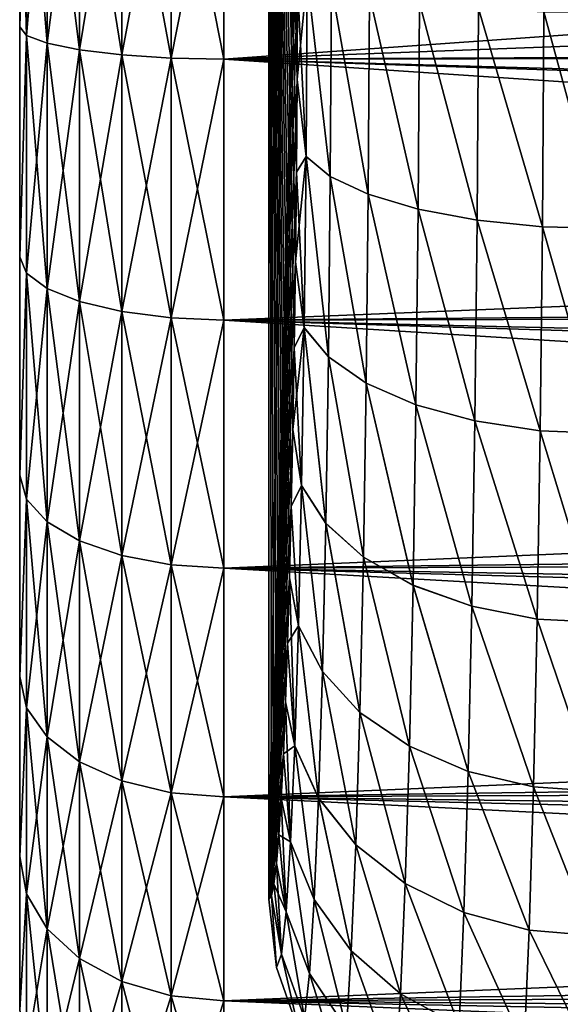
# Model space of a CAD drawing. Header units: metres. Extents: x -105 to 105, y -117 to 62.
# Tile 118 of 256: x -92 to -86.7, y -12.13 to -2.48. Entities that reach past the tile are written whole.
import ezdxf

# ---------------------------------------------------------------- set-up
doc = ezdxf.new("R2010")
doc.units = ezdxf.units.M
doc.layers.add('solid_509432_AD150_SW0001', color=7, linetype='CONTINUOUS')

msp = doc.modelspace()

# ---------------------------------------------------------------- linework, layer by layer
at = {"layer": 'solid_509432_AD150_SW0001'}
for points in [[(-89.558296, 8.760591, 0.45), (-89.558296, -11.09943, 0.45), (-89.272118, 8.474418, -10.478531)], [(-89.533516, -11.065211, 1.396347), (-89.558296, -11.09943, 0.45), (-89.558296, 8.760591, 0.45)], [(-89.508804, -10.947686, 2.340064), (-89.533516, -11.065211, 1.396347), (-89.558296, 8.760591, 0.45)], [(-89.484436, -10.747782, 3.270449), (-89.508804, -10.947686, 2.340064), (-89.558296, 8.760591, 0.45)], [(-89.46064, -10.467309, 4.179425), (-89.484436, -10.747782, 3.270449), (-89.558296, 8.760591, 0.45)], [(-89.437569, -10.108166, 5.06042), (-89.46064, -10.467309, 4.179425), (-89.558296, 8.760591, 0.45)], [(-89.415413, -9.673328, 5.906563), (-89.437569, -10.108166, 5.06042), (-89.558296, 8.760591, 0.45)], [(-89.394341, -9.166042, 6.711237), (-89.415413, -9.673328, 5.906563), (-89.558296, 8.760591, 0.45)], [(-89.374512, -8.59019, 7.468501), (-89.394341, -9.166042, 6.711237), (-89.558296, 8.760591, 0.45)], [(-89.356079, -7.950353, 8.172264), (-89.374512, -8.59019, 7.468501), (-89.558296, 8.760591, 0.45)], [(-89.339188, -7.251235, 8.817339), (-89.356079, -7.950353, 8.172264), (-89.558296, 8.760591, 0.45)], [(-89.323967, -6.498561, 9.398584), (-89.339188, -7.251235, 8.817339), (-89.558296, 8.760591, 0.45)], [(-89.310532, -5.697639, 9.911729), (-89.323967, -6.498561, 9.398584), (-89.558296, 8.760591, 0.45)], [(-89.298981, -4.854707, 10.352936), (-89.310532, -5.697639, 9.911729), (-89.558296, 8.760591, 0.45)], [(-89.289406, -3.976707, 10.718434), (-89.298981, -4.854707, 10.352936), (-89.558296, 8.760591, 0.45)], [(-89.281891, -3.070779, 11.005462), (-89.289406, -3.976707, 10.718434), (-89.558296, 8.760591, 0.45)], [(-89.276482, -2.142821, 11.21207), (-89.281891, -3.070779, 11.005462), (-89.558296, 8.760591, 0.45)], [(-89.558296, -11.09943, 0.45), (-89.272118, -0.25, -10.478531), (-89.272118, 8.474418, -10.478531)], [(-92, -2.554524, -14.118858), (-92, -2.554523, 15.018859), (-92, -0.25, 15.2)], [(-91.931854, -0.25, 15.717638), (-92, -0.25, 15.2), (-92, -2.554523, 15.018859)], [(-92, -0.25, -14.3), (-92, -2.554524, -14.118858), (-92, -0.25, 15.2)], [(-91.931854, -2.638385, 15.529668), (-91.931854, -0.25, 15.717638), (-92, -2.554523, 15.018859)], [(-91.931854, -2.638385, -14.629668), (-92, -2.554524, -14.118858), (-92, -0.25, -14.3)], [(-91.931854, -0.25, -14.817638), (-91.931854, -2.638385, -14.629668), (-92, -0.25, -14.3)], [(-91.931854, -2.638385, 15.529668), (-91.731789, -0.25, 16.200453), (-91.931854, -0.25, 15.717638)], [(-91.731789, -2.713914, 16.006538), (-91.731789, -0.25, 16.200453), (-91.931854, -2.638385, 15.529668)], [(-91.731789, -2.713914, -15.106539), (-91.931854, -2.638385, -14.629668), (-91.931854, -0.25, -14.817638)], [(-91.731789, -2.713914, -15.106539), (-91.931854, -0.25, -14.817638), (-91.731789, -0.25, -15.300453)], [(-91.731789, -2.713914, 16.006538), (-91.413475, -0.25, 16.614954), (-91.731789, -0.25, 16.200453)], [(-91.731789, -2.713914, 16.006538), (-91.413475, -2.778756, 16.415936), (-91.413475, -0.25, 16.614954)], [(-91.731789, -0.25, -15.300453), (-91.413475, -0.25, -15.714953), (-91.413475, -2.778756, -15.515937)], [(-91.731789, -2.713914, -15.106539), (-91.731789, -0.25, -15.300453), (-91.413475, -2.778756, -15.515937)], [(-91.413475, -2.778756, 16.415936), (-90.998642, -0.25, 16.932837), (-91.413475, -0.25, 16.614954)], [(-91.413475, -2.778756, 16.415936), (-90.998642, -2.828484, 16.729904), (-90.998642, -0.25, 16.932837)], [(-91.413475, -0.25, -15.714953), (-90.998642, -0.25, -16.032835), (-90.998642, -2.828484, -15.829905)], [(-91.413475, -2.778756, -15.515937), (-91.413475, -0.25, -15.714953), (-90.998642, -2.828484, -15.829905)], [(-90.998642, -2.828484, 16.729904), (-90.515617, -0.25, 17.132393), (-90.998642, -0.25, 16.932837)], [(-90.998642, -2.828484, 16.729904), (-90.515617, -2.859701, 16.927004), (-90.515617, -0.25, 17.132393)], [(-90.998642, -0.25, -16.032835), (-90.515617, -0.25, -16.232393), (-90.515617, -2.859701, -16.027004)], [(-90.998642, -2.828484, -15.829905), (-90.998642, -0.25, -16.032835), (-90.515617, -2.859701, -16.027004)], [(-90.515617, -2.859701, 16.927004), (-90, -2.870277, 16.99378), (-90, -0.25, 17.200001)], [(-90.515617, -2.859701, 16.927004), (-90, -0.25, 17.200001), (-90.515617, -0.25, 17.132393)], [(-90.515617, -0.25, -16.232393), (-90, -0.25, -16.299999), (-90, -2.870277, -16.093781)], [(-90.515617, -2.859701, -16.027004), (-90.515617, -0.25, -16.232393), (-90, -2.870277, -16.093781)], [(-90, -2.870277, 16.99378), (-53, -0.25, 17.200001), (-90, -0.25, 17.200001)], [(-90, -2.870277, 16.99378), (-53, -1.473421, 17.15526), (-53, -0.25, 17.200001)], [(-90, -0.25, -16.299999), (-53, -1.54104, -16.250172), (-53, -2.822922, -16.101212)], [(-90, -2.870277, -16.093781), (-90, -0.25, -16.299999), (-53, -2.822922, -16.101212)], [(-89.558296, -11.09943, 0.45), (-89.273216, -1.19965, -10.436767), (-89.272118, -0.25, -10.478531)], [(-89.558296, -11.09943, 0.45), (-89.276482, -2.142989, -10.312064), (-89.273216, -1.19965, -10.436767)], [(-90, -2.870277, 16.99378), (-53, -2.701291, 17.019661), (-53, -1.473421, 17.15526)], [(-89.183205, -2.059498, -11.000774), (-89.276482, -2.142989, -10.312064), (-89.281891, -3.070972, -10.105405)], [(-89.194351, -3.824538, -10.575177), (-89.183205, -2.059498, -11.000774), (-89.281891, -3.070972, -10.105405)], [(-89.183205, -2.059671, 11.90072), (-89.194351, -3.824955, 11.475042), (-89.276482, -2.142821, 11.21207)], [(-88.956444, -4.019667, -11.173113), (-89.183205, -2.059498, -11.000774), (-89.194351, -3.824538, -10.575177)], [(-88.956451, -4.02011, 12.07297), (-89.194351, -3.824955, 11.475042), (-89.183205, -2.059671, 11.90072)], [(-88.956444, -4.019667, -11.173113), (-88.944702, -2.158252, -11.621705), (-89.183205, -2.059498, -11.000774)], [(-88.944702, -2.158436, 12.521647), (-88.956451, -4.02011, 12.07297), (-89.183205, -2.059671, 11.90072)], [(-89.558296, -11.09943, 0.45), (-89.281891, -3.070972, -10.105405), (-89.276482, -2.142989, -10.312064)], [(-89.194351, -3.824955, 11.475042), (-89.281891, -3.070779, 11.005462), (-89.276482, -2.142821, 11.21207)], [(-88.584427, -4.194357, 12.60536), (-88.956451, -4.02011, 12.07297), (-88.944702, -2.158436, 12.521647)], [(-88.584419, -4.193888, -11.70551), (-88.944702, -2.158252, -11.621705), (-88.956444, -4.019667, -11.173113)], [(-88.584419, -4.193888, -11.70551), (-88.572136, -2.246415, -12.174535), (-88.944702, -2.158252, -11.621705)], [(-88.572144, -2.246609, 13.074475), (-88.584427, -4.194357, 12.60536), (-88.944702, -2.158436, 12.521647)], [(-88.09697, -4.338941, 13.045464), (-88.584427, -4.194357, 12.60536), (-88.572144, -2.246609, 13.074475)], [(-88.09697, -4.338449, -12.145621), (-88.572136, -2.246415, -12.174535), (-88.584419, -4.193888, -11.70551)], [(-88.084244, -2.31976, 13.531425), (-88.09697, -4.338941, 13.045464), (-88.572144, -2.246609, 13.074475)], [(-88.09697, -4.338449, -12.145621), (-88.084244, -2.319556, -12.631488), (-88.572136, -2.246415, -12.174535)], [(-87.518578, -4.446083, -12.471332), (-88.084244, -2.319556, -12.631488), (-88.09697, -4.338449, -12.145621)], [(-87.518585, -4.4466, 13.371165), (-88.09697, -4.338941, 13.045464), (-88.084244, -2.31976, 13.531425)], [(-87.518578, -4.446083, -12.471332), (-87.505531, -2.373999, -12.969604), (-88.084244, -2.319556, -12.631488)], [(-87.505531, -2.374215, 13.869539), (-87.518585, -4.4466, 13.371165), (-88.084244, -2.31976, 13.531425)], [(-86.878319, -4.511932, 13.5661), (-87.518585, -4.4466, 13.371165), (-87.505531, -2.374215, 13.869539)], [(-87.518578, -4.446083, -12.471332), (-86.878311, -4.511375, -12.666279), (-87.505531, -2.373999, -12.969604)], [(-87.505531, -2.373999, -12.969604), (-86.878311, -4.511375, -12.666279), (-86.865074, -2.407005, -13.171897)], [(-86.865074, -2.407241, 14.071829), (-86.878319, -4.511932, 13.5661), (-87.505531, -2.374215, 13.869539)], [(-86.287018, -4.524654, 13.623831), (-86.878319, -4.511932, 13.5661), (-86.865074, -2.407241, 14.071829)], [(-86.865074, -2.407005, -13.171897), (-86.878311, -4.511375, -12.666279), (-86.287025, -4.525187, -12.723659)], [(-86.865074, -2.407005, -13.171897), (-86.287025, -4.525187, -12.723659), (-86.276642, -2.413326, -13.230004)], [(-86.276642, -2.412944, 14.130065), (-86.287018, -4.524654, 13.623831), (-86.865074, -2.407241, 14.071829)], [(-92, -4.805536, -13.578883), (-92, -4.805536, 14.478884), (-92, -2.554523, 15.018859)], [(-91.931854, -2.638385, 15.529668), (-92, -2.554523, 15.018859), (-92, -4.805536, 14.478884)], [(-92, -2.554524, -14.118858), (-92, -4.805536, -13.578883), (-92, -2.554523, 15.018859)], [(-91.931854, -2.638385, -14.629668), (-92, -4.805536, -13.578883), (-92, -2.554524, -14.118858)], [(-91.931854, -4.967959, 14.970387), (-91.931854, -2.638385, 15.529668), (-92, -4.805536, 14.478884)], [(-91.931854, -2.638385, -14.629668), (-91.931854, -4.967959, -14.070387), (-92, -4.805536, -13.578883)], [(-91.731789, -2.713914, 16.006538), (-91.931854, -2.638385, 15.529668), (-91.931854, -4.967959, 14.970387)], [(-91.731789, -5.117158, -14.529572), (-91.931854, -4.967959, -14.070387), (-91.931854, -2.638385, -14.629668)], [(-91.731789, -5.117158, -14.529572), (-91.931854, -2.638385, -14.629668), (-91.731789, -2.713914, -15.106539)], [(-91.731789, -2.713914, 16.006538), (-91.931854, -4.967959, 14.970387), (-91.731789, -5.117158, 15.429571)], [(-91.731789, -2.713914, -15.106539), (-91.413475, -2.778756, -15.515937), (-91.413475, -5.245245, -14.923784)], [(-91.731789, -5.117158, -14.529572), (-91.731789, -2.713914, -15.106539), (-91.413475, -5.245245, -14.923784)], [(-91.731789, -2.713914, 16.006538), (-91.731789, -5.117158, 15.429571), (-91.413475, -2.778756, 16.415936)], [(-91.731789, -5.117158, 15.429571), (-91.413475, -5.245245, 15.823785), (-91.413475, -2.778756, 16.415936)], [(-91.413475, -2.778756, -15.515937), (-90.998642, -2.828484, -15.829905), (-90.998642, -5.343476, -15.226109)], [(-91.413475, -5.245245, -14.923784), (-91.413475, -2.778756, -15.515937), (-90.998642, -5.343476, -15.226109)], [(-91.413475, -2.778756, 16.415936), (-91.413475, -5.245245, 15.823785), (-90.998642, -2.828484, 16.729904)], [(-90, -2.870277, 16.99378), (-53, -3.92022, 16.79295), (-53, -2.701291, 17.019661)], [(-91.413475, -5.245245, 15.823785), (-90.998642, -5.343476, 16.126108), (-90.998642, -2.828484, 16.729904)], [(-90.998642, -2.828484, -15.829905), (-90.515617, -2.859701, -16.027004), (-90.515617, -5.405143, -15.415898)], [(-90.998642, -5.343476, -15.226109), (-90.998642, -2.828484, -15.829905), (-90.515617, -5.405143, -15.415898)], [(-90.998642, -2.828484, 16.729904), (-90.998642, -5.343476, 16.126108), (-90.515617, -2.859701, 16.927004)], [(-90.998642, -5.343476, 16.126108), (-90.515617, -5.405143, 16.315899), (-90.515617, -2.859701, 16.927004)], [(-90.515617, -2.859701, -16.027004), (-90, -2.870277, -16.093781), (-90, -5.426034, -15.480197)], [(-90.515617, -5.405143, -15.415898), (-90.515617, -2.859701, -16.027004), (-90, -5.426034, -15.480197)], [(-90.515617, -2.859701, 16.927004), (-90.515617, -5.405143, 16.315899), (-90, -2.870277, 16.99378)], [(-90.515617, -5.405143, 16.315899), (-90, -5.426034, 16.380198), (-90, -2.870277, 16.99378)], [(-90, -2.870277, -16.093781), (-53, -2.822922, -16.101212), (-53, -4.091231, -15.853602)], [(-90, -2.870277, 16.99378), (-90, -5.426034, 16.380198), (-53, -3.92022, 16.79295)], [(-90, -2.870277, -16.093781), (-53, -4.091231, -15.853602), (-53, -5.338311, -15.508433)], [(-90, -5.426034, -15.480197), (-90, -2.870277, -16.093781), (-53, -5.338311, -15.508433)], [(-89.558296, -11.09943, 0.45), (-89.289406, -3.977005, -9.818328), (-89.281891, -3.070972, -10.105405)], [(-89.194351, -3.824955, 11.475042), (-89.289406, -3.976707, 10.718434), (-89.281891, -3.070779, 11.005462)], [(-89.194351, -3.824538, -10.575177), (-89.281891, -3.070972, -10.105405), (-89.289406, -3.977005, -9.818328)], [(-89.194351, -3.824538, -10.575177), (-89.289406, -3.977005, -9.818328), (-89.298981, -4.855006, -9.452784)], [(-89.212616, -5.500093, -9.877673), (-89.194351, -3.824538, -10.575177), (-89.298981, -4.855006, -9.452784)], [(-89.194351, -3.824955, 11.475042), (-89.212616, -5.500457, 10.777505), (-89.289406, -3.976707, 10.718434)], [(-88.9757, -5.786801, -10.437916), (-89.194351, -3.824538, -10.575177), (-89.212616, -5.500093, -9.877673)], [(-88.9757, -5.787189, 11.337736), (-89.212616, -5.500457, 10.777505), (-89.194351, -3.824955, 11.475042)], [(-88.9757, -5.786801, -10.437916), (-88.956444, -4.019667, -11.173113), (-89.194351, -3.824538, -10.575177)], [(-88.956451, -4.02011, 12.07297), (-88.9757, -5.787189, 11.337736), (-89.194351, -3.824955, 11.475042)], [(-90, -5.426034, 16.380198), (-53, -5.117574, 16.47714), (-53, -3.92022, 16.79295)], [(-89.558296, -11.09943, 0.45), (-89.298981, -4.855006, -9.452784), (-89.289406, -3.977005, -9.818328)], [(-89.212616, -5.500457, 10.777505), (-89.298981, -4.854707, 10.352936), (-89.289406, -3.976707, 10.718434)], [(-88.604553, -6.04284, -10.936817), (-88.956444, -4.019667, -11.173113), (-88.9757, -5.786801, -10.437916)], [(-88.604553, -6.043253, 11.836626), (-88.9757, -5.787189, 11.337736), (-88.956451, -4.02011, 12.07297)], [(-88.584427, -4.194357, 12.60536), (-88.604553, -6.043253, 11.836626), (-88.956451, -4.02011, 12.07297)], [(-88.604553, -6.04284, -10.936817), (-88.584419, -4.193888, -11.70551), (-88.956444, -4.019667, -11.173113)], [(-88.117821, -6.255345, -11.349309), (-88.584419, -4.193888, -11.70551), (-88.604553, -6.04284, -10.936817)], [(-88.117828, -6.255783, 12.249106), (-88.604553, -6.043253, 11.836626), (-88.584427, -4.194357, 12.60536)], [(-88.09697, -4.338941, 13.045464), (-88.117828, -6.255783, 12.249106), (-88.584427, -4.194357, 12.60536)], [(-88.117821, -6.255345, -11.349309), (-88.09697, -4.338449, -12.145621), (-88.584419, -4.193888, -11.70551)], [(-87.53997, -6.414104, 12.554451), (-88.117828, -6.255783, 12.249106), (-88.09697, -4.338941, 13.045464)], [(-87.539963, -6.413638, -11.654669), (-88.09697, -4.338449, -12.145621), (-88.117821, -6.255345, -11.349309)], [(-87.539963, -6.413638, -11.654669), (-87.518578, -4.446083, -12.471332), (-88.09697, -4.338449, -12.145621)], [(-87.518585, -4.4466, 13.371165), (-87.53997, -6.414104, 12.554451), (-88.09697, -4.338941, 13.045464)], [(-86.900017, -6.510272, 12.737313), (-87.53997, -6.414104, 12.554451), (-87.518585, -4.4466, 13.371165)], [(-87.539963, -6.413638, -11.654669), (-86.900017, -6.509752, -11.837557), (-87.518578, -4.446083, -12.471332)], [(-86.878319, -4.511932, 13.5661), (-86.900017, -6.510272, 12.737313), (-87.518585, -4.4466, 13.371165)], [(-87.518578, -4.446083, -12.471332), (-86.900017, -6.509752, -11.837557), (-86.878311, -4.511375, -12.666279)], [(-86.878311, -4.511375, -12.666279), (-86.900017, -6.509752, -11.837557), (-86.30407, -6.532907, -11.892917)], [(-86.304062, -6.532587, 12.793079), (-86.900017, -6.510272, 12.737313), (-86.878319, -4.511932, 13.5661)], [(-86.287018, -4.524654, 13.623831), (-86.304062, -6.532587, 12.793079), (-86.878319, -4.511932, 13.5661)], [(-86.878311, -4.511375, -12.666279), (-86.30407, -6.532907, -11.892917), (-86.287025, -4.525187, -12.723659)], [(-92, -6.94437, -12.693359), (-92, -6.944369, 13.59336), (-92, -4.805536, 14.478884)], [(-91.931854, -4.967959, 14.970387), (-92, -4.805536, 14.478884), (-92, -6.944369, 13.59336)], [(-92, -4.805536, -13.578883), (-92, -6.94437, -12.693359), (-92, -4.805536, 14.478884)], [(-91.931854, -4.967959, -14.070387), (-92, -6.94437, -12.693359), (-92, -4.805536, -13.578883)], [(-89.558296, -11.09943, 0.45), (-89.310539, -5.69797, -9.011527), (-89.298981, -4.855006, -9.452784)], [(-89.212616, -5.500093, -9.877673), (-89.298981, -4.855006, -9.452784), (-89.310539, -5.69797, -9.011527)], [(-89.212616, -5.500457, 10.777505), (-89.310532, -5.697639, 9.911729), (-89.298981, -4.854707, 10.352936)], [(-91.931854, -7.181363, 14.053565), (-91.931854, -4.967959, 14.970387), (-92, -6.944369, 13.59336)], [(-91.931854, -4.967959, -14.070387), (-91.931854, -7.181363, -13.153565), (-92, -6.94437, -12.693359)], [(-91.731789, -5.117158, 15.429571), (-91.931854, -4.967959, 14.970387), (-91.931854, -7.181363, 14.053565)], [(-91.731789, -7.400556, -13.583756), (-91.931854, -7.181363, -13.153565), (-91.931854, -4.967959, -14.070387)], [(-91.731789, -7.400556, -13.583756), (-91.931854, -4.967959, -14.070387), (-91.731789, -5.117158, -14.529572)], [(-91.731789, -5.117158, 15.429571), (-91.931854, -7.181363, 14.053565), (-91.731789, -7.400556, 14.483757)], [(-91.731789, -5.117158, -14.529572), (-91.413475, -5.245245, -14.923784), (-91.413475, -7.588736, -13.953079)], [(-91.731789, -7.400556, -13.583756), (-91.731789, -5.117158, -14.529572), (-91.413475, -7.588736, -13.953079)], [(-91.731789, -5.117158, 15.429571), (-91.731789, -7.400556, 14.483757), (-91.413475, -5.245245, 15.823785)], [(-90, -5.426034, 16.380198), (-53, -6.285779, 16.07472), (-53, -5.117574, 16.47714)], [(-91.731789, -7.400556, 14.483757), (-91.413475, -7.588736, 14.85308), (-91.413475, -5.245245, 15.823785)], [(-91.413475, -5.245245, -14.923784), (-90.998642, -5.343476, -15.226109), (-90.998642, -7.733051, -14.236314)], [(-91.413475, -7.588736, -13.953079), (-91.413475, -5.245245, -14.923784), (-90.998642, -7.733051, -14.236314)], [(-91.413475, -5.245245, 15.823785), (-91.413475, -7.588736, 14.85308), (-90.998642, -5.343476, 16.126108)], [(-91.413475, -7.588736, 14.85308), (-90.998642, -7.733051, 15.136314), (-90.998642, -5.343476, 16.126108)], [(-90.998642, -5.343476, -15.226109), (-90.515617, -5.405143, -15.415898), (-90.515617, -7.823648, -14.414121)], [(-90.998642, -7.733051, -14.236314), (-90.998642, -5.343476, -15.226109), (-90.515617, -7.823648, -14.414121)], [(-90.998642, -5.343476, 16.126108), (-90.998642, -7.733051, 15.136314), (-90.515617, -5.405143, 16.315899)], [(-90, -5.426034, -15.480197), (-53, -5.338311, -15.508433), (-53, -6.555494, -15.067836)], [(-90.998642, -7.733051, 15.136314), (-90.515617, -7.823648, 15.31412), (-90.515617, -5.405143, 16.315899)], [(-90.515617, -5.405143, -15.415898), (-90, -5.426034, -15.480197), (-90, -7.854341, -14.47436)], [(-90.515617, -7.823648, -14.414121), (-90.515617, -5.405143, -15.415898), (-90, -7.854341, -14.47436)], [(-90.515617, -5.405143, 16.315899), (-90.515617, -7.823648, 15.31412), (-90, -5.426034, 16.380198)], [(-90.515617, -7.823648, 15.31412), (-90, -7.854341, 15.374359), (-90, -5.426034, 16.380198)], [(-90, -5.426034, 16.380198), (-90, -7.854341, 15.374359), (-53, -6.285779, 16.07472)], [(-90, -5.426034, -15.480197), (-53, -6.555494, -15.067836), (-53, -7.734781, -14.534678)], [(-90, -7.854341, -14.47436), (-90, -5.426034, -15.480197), (-53, -7.734781, -14.534678)], [(-89.212616, -5.500093, -9.877673), (-89.310539, -5.69797, -9.011527), (-89.323975, -6.4989, -8.498346)], [(-89.237541, -7.045459, -8.925623), (-89.212616, -5.500093, -9.877673), (-89.323975, -6.4989, -8.498346)], [(-89.212616, -5.500457, 10.777505), (-89.237549, -7.045665, 9.825475), (-89.310532, -5.697639, 9.911729)], [(-89.001976, -7.416992, 10.334234), (-89.237549, -7.045665, 9.825475), (-89.212616, -5.500457, 10.777505)], [(-89.001976, -7.41677, -9.434395), (-89.212616, -5.500093, -9.877673), (-89.237541, -7.045459, -8.925623)], [(-89.001976, -7.41677, -9.434395), (-88.9757, -5.786801, -10.437916), (-89.212616, -5.500093, -9.877673)], [(-88.9757, -5.787189, 11.337736), (-89.001976, -7.416992, 10.334234), (-89.212616, -5.500457, 10.777505)], [(-89.558296, -11.09943, 0.45), (-89.323975, -6.4989, -8.498346), (-89.310539, -5.69797, -9.011527)], [(-89.237549, -7.045665, 9.825475), (-89.323967, -6.498561, 9.398584), (-89.310532, -5.697639, 9.911729)], [(-88.632027, -7.748456, -9.887544), (-88.9757, -5.786801, -10.437916), (-89.001976, -7.41677, -9.434395)], [(-88.632034, -7.748696, 10.78737), (-89.001976, -7.416992, 10.334234), (-88.9757, -5.787189, 11.337736)], [(-88.632027, -7.748456, -9.887544), (-88.604553, -6.04284, -10.936817), (-88.9757, -5.786801, -10.437916)], [(-88.604553, -6.043253, 11.836626), (-88.632034, -7.748696, 10.78737), (-88.9757, -5.787189, 11.337736)], [(-88.146286, -8.024114, 11.162111), (-88.632034, -7.748696, 10.78737), (-88.604553, -6.043253, 11.836626)], [(-88.146286, -8.023853, -10.2623), (-88.604553, -6.04284, -10.936817), (-88.632027, -7.748456, -9.887544)], [(-88.146286, -8.023853, -10.2623), (-88.117821, -6.255345, -11.349309), (-88.604553, -6.04284, -10.936817)], [(-88.117828, -6.255783, 12.249106), (-88.146286, -8.024114, 11.162111), (-88.604553, -6.043253, 11.836626)], [(-87.56916, -8.229119, -10.539838), (-88.117821, -6.255345, -11.349309), (-88.146286, -8.023853, -10.2623)], [(-87.56916, -8.229406, 11.43963), (-88.146286, -8.024114, 11.162111), (-88.117828, -6.255783, 12.249106)], [(-87.53997, -6.414104, 12.554451), (-87.56916, -8.229406, 11.43963), (-88.117828, -6.255783, 12.249106)], [(-87.56916, -8.229119, -10.539838), (-87.539963, -6.413638, -11.654669), (-88.117821, -6.255345, -11.349309)], [(-90, -7.854341, 15.374359), (-53, -7.418505, 15.588529), (-53, -6.285779, 16.07472)], [(-87.56916, -8.229119, -10.539838), (-86.929642, -8.353928, -10.70622), (-87.539963, -6.413638, -11.654669)], [(-86.929642, -8.354274, 11.605968), (-87.56916, -8.229406, 11.43963), (-87.53997, -6.414104, 12.554451)], [(-86.900017, -6.510272, 12.737313), (-86.929642, -8.354274, 11.605968), (-87.53997, -6.414104, 12.554451)], [(-87.539963, -6.413638, -11.654669), (-86.929642, -8.353928, -10.70622), (-86.900017, -6.509752, -11.837557)], [(-89.558296, -11.09943, 0.45), (-89.339195, -7.251529, -7.917093), (-89.323975, -6.4989, -8.498346)], [(-89.237541, -7.045459, -8.925623), (-89.323975, -6.4989, -8.498346), (-89.339195, -7.251529, -7.917093)], [(-89.237549, -7.045665, 9.825475), (-89.339188, -7.251235, 8.817339), (-89.323967, -6.498561, 9.398584)], [(-86.900017, -6.509752, -11.837557), (-86.929642, -8.353928, -10.70622), (-86.327339, -8.386257, -10.758204)], [(-86.327339, -8.38603, 11.658368), (-86.929642, -8.354274, 11.605968), (-86.900017, -6.510272, 12.737313)], [(-86.900017, -6.509752, -11.837557), (-86.327339, -8.386257, -10.758204), (-86.30407, -6.532907, -11.892917)], [(-86.304062, -6.532587, 12.793079), (-86.327339, -8.38603, 11.658368), (-86.900017, -6.510272, 12.737313)], [(-92, -8.918284, -11.484125), (-92, -8.918284, 12.384126), (-92, -6.944369, 13.59336)], [(-91.931854, -7.181363, 14.053565), (-92, -6.944369, 13.59336), (-92, -8.918284, 12.384126)], [(-92, -6.94437, -12.693359), (-92, -8.918284, -11.484125), (-92, -6.944369, 13.59336)], [(-91.931854, -7.181363, -13.153565), (-92, -8.918284, -11.484125), (-92, -6.94437, -12.693359)], [(-89.268524, -8.421926, -7.742654), (-89.237541, -7.045459, -8.925623), (-89.339195, -7.251529, -7.917093)], [(-89.237549, -7.045665, 9.825475), (-89.268524, -8.42207, 8.642503), (-89.339188, -7.251235, 8.817339)], [(-89.03463, -8.868787, -8.187434), (-89.237541, -7.045459, -8.925623), (-89.268524, -8.421926, -7.742654)], [(-89.03463, -8.868944, 9.087269), (-89.268524, -8.42207, 8.642503), (-89.237549, -7.045665, 9.825475)], [(-89.001976, -7.416992, 10.334234), (-89.03463, -8.868944, 9.087269), (-89.237549, -7.045665, 9.825475)], [(-89.03463, -8.868787, -8.187434), (-89.001976, -7.41677, -9.434395), (-89.237541, -7.045459, -8.925623)], [(-91.931854, -9.224092, 12.801779), (-91.931854, -7.181363, 14.053565), (-92, -8.918284, 12.384126)], [(-91.931854, -7.181363, -13.153565), (-91.931854, -9.224092, -11.901778), (-92, -8.918284, -11.484125)], [(-91.731789, -7.400556, 14.483757), (-91.931854, -7.181363, 14.053565), (-91.931854, -9.224092, 12.801779)], [(-91.731789, -9.507884, -12.292384), (-91.931854, -9.224092, -11.901778), (-91.931854, -7.181363, -13.153565)], [(-91.731789, -9.507884, -12.292384), (-91.931854, -7.181363, -13.153565), (-91.731789, -7.400556, -13.583756)], [(-89.558296, -11.09943, 0.45), (-89.356087, -7.950605, -7.272018), (-89.339195, -7.251529, -7.917093)], [(-89.268524, -8.421926, -7.742654), (-89.339195, -7.251529, -7.917093), (-89.356087, -7.950605, -7.272018)], [(-89.268524, -8.42207, 8.642503), (-89.356079, -7.950353, 8.172264), (-89.339188, -7.251235, 8.817339)], [(-91.731789, -7.400556, 14.483757), (-91.931854, -9.224092, 12.801779), (-91.731789, -9.507884, 13.192385)], [(-91.731789, -7.400556, -13.583756), (-91.413475, -7.588736, -13.953079), (-91.413475, -9.751521, -12.627723)], [(-91.731789, -9.507884, -12.292384), (-91.731789, -7.400556, -13.583756), (-91.413475, -9.751521, -12.627723)], [(-91.731789, -7.400556, 14.483757), (-91.731789, -9.507884, 13.192385), (-91.413475, -7.588736, 14.85308)], [(-90, -7.854341, 15.374359), (-53, -8.512436, 15.020334), (-53, -7.418505, 15.588529)], [(-88.666168, -9.268112, -8.583681), (-89.001976, -7.41677, -9.434395), (-89.03463, -8.868787, -8.187434)], [(-88.666176, -9.268285, 9.4835), (-89.03463, -8.868944, 9.087269), (-89.001976, -7.416992, 10.334234)], [(-88.666168, -9.268112, -8.583681), (-88.632027, -7.748456, -9.887544), (-89.001976, -7.41677, -9.434395)], [(-88.632034, -7.748696, 10.78737), (-88.666176, -9.268285, 9.4835), (-89.001976, -7.416992, 10.334234)], [(-91.731789, -9.507884, 13.192385), (-91.413475, -9.751521, 13.527722), (-91.413475, -7.588736, 14.85308)], [(-91.413475, -7.588736, -13.953079), (-90.998642, -7.733051, -14.236314), (-90.998642, -9.938368, -12.884894)], [(-91.413475, -9.751521, -12.627723), (-91.413475, -7.588736, -13.953079), (-90.998642, -9.938368, -12.884894)], [(-91.413475, -7.588736, 14.85308), (-91.413475, -9.751521, 13.527722), (-90.998642, -7.733051, 15.136314)], [(-91.413475, -9.751521, 13.527722), (-90.998642, -9.938368, 13.784894), (-90.998642, -7.733051, 15.136314)], [(-90.998642, -7.733051, -14.236314), (-90.515617, -7.823648, -14.414121), (-90.515617, -10.055664, -13.046339)], [(-90.998642, -9.938368, -12.884894), (-90.998642, -7.733051, -14.236314), (-90.515617, -10.055664, -13.046339)], [(-90.998642, -7.733051, 15.136314), (-90.998642, -9.938368, 13.784894), (-90.515617, -7.823648, 15.31412)], [(-90, -7.854341, -14.47436), (-53, -7.734781, -14.534678), (-53, -8.867364, -13.913271)], [(-88.181664, -9.600028, 9.811285), (-88.666176, -9.268285, 9.4835), (-88.632034, -7.748696, 10.78737)], [(-88.181656, -9.599837, -8.911485), (-88.632027, -7.748456, -9.887544), (-88.666168, -9.268112, -8.583681)], [(-88.146286, -8.024114, 11.162111), (-88.181664, -9.600028, 9.811285), (-88.632034, -7.748696, 10.78737)], [(-88.181656, -9.599837, -8.911485), (-88.146286, -8.023853, -10.2623), (-88.632027, -7.748456, -9.887544)], [(-90.998642, -9.938368, 13.784894), (-90.515617, -10.055664, 13.94634), (-90.515617, -7.823648, 15.31412)], [(-90.515617, -7.823648, -14.414121), (-90, -7.854341, -14.47436), (-90, -10.095403, -13.101035)], [(-90.515617, -10.055664, -13.046339), (-90.515617, -7.823648, -14.414121), (-90, -10.095403, -13.101035)], [(-90.515617, -7.823648, 15.31412), (-90.515617, -10.055664, 13.94634), (-90, -7.854341, 15.374359)], [(-90.515617, -10.055664, 13.94634), (-90, -10.095403, 14.001035), (-90, -7.854341, 15.374359)], [(-90, -7.854341, 15.374359), (-90, -10.095403, 14.001035), (-53, -8.512436, 15.020334)], [(-90, -7.854341, -14.47436), (-53, -8.867364, -13.913271), (-53, -9.94743, -13.207319)], [(-90, -10.095403, -13.101035), (-90, -7.854341, -14.47436), (-53, -9.94743, -13.207319)], [(-89.558296, -11.09943, 0.45), (-89.374519, -8.590437, -6.568194), (-89.356087, -7.950605, -7.272018)], [(-89.268524, -8.421926, -7.742654), (-89.356087, -7.950605, -7.272018), (-89.374519, -8.590437, -6.568194)], [(-89.304779, -9.595481, 7.258079), (-89.374512, -8.59019, 7.468501), (-89.356079, -7.950353, 8.172264)], [(-89.268524, -8.42207, 8.642503), (-89.304779, -9.595481, 7.258079), (-89.356079, -7.950353, 8.172264)], [(-87.605438, -9.847507, 10.054152), (-88.181664, -9.600028, 9.811285), (-88.146286, -8.024114, 11.162111)], [(-87.605438, -9.847289, -9.154379), (-88.146286, -8.023853, -10.2623), (-88.181656, -9.599837, -8.911485)], [(-87.605438, -9.847289, -9.154379), (-87.56916, -8.229119, -10.539838), (-88.146286, -8.023853, -10.2623)], [(-87.56916, -8.229406, 11.43963), (-87.605438, -9.847507, 10.054152), (-88.146286, -8.024114, 11.162111)], [(-87.605438, -9.847289, -9.154379), (-86.966461, -9.99802, -9.300171), (-87.56916, -8.229119, -10.539838)], [(-86.966461, -9.998302, 10.199882), (-87.605438, -9.847507, 10.054152), (-87.56916, -8.229406, 11.43963)], [(-87.56916, -8.229119, -10.539838), (-86.966461, -9.99802, -9.300171), (-86.929642, -8.353928, -10.70622)], [(-86.929642, -8.354274, 11.605968), (-86.966461, -9.998302, 10.199882), (-87.56916, -8.229406, 11.43963)], [(-86.929642, -8.353928, -10.70622), (-86.966461, -9.99802, -9.300171), (-86.356285, -10.03965, -9.347206)], [(-86.356285, -10.039509, 10.247347), (-86.966461, -9.998302, 10.199882), (-86.929642, -8.354274, 11.605968)], [(-86.929642, -8.353928, -10.70622), (-86.356285, -10.03965, -9.347206), (-86.327339, -8.386257, -10.758204)], [(-86.327339, -8.38603, 11.658368), (-86.356285, -10.039509, 10.247347), (-86.929642, -8.354274, 11.605968)], [(-89.304771, -9.595383, -6.358212), (-89.268524, -8.421926, -7.742654), (-89.374519, -8.590437, -6.568194)], [(-89.072845, -10.107019, 7.627897), (-89.304779, -9.595481, 7.258079), (-89.268524, -8.42207, 8.642503)], [(-89.072845, -10.10691, -6.728045), (-89.268524, -8.421926, -7.742654), (-89.304771, -9.595383, -6.358212)], [(-89.072845, -10.10691, -6.728045), (-89.03463, -8.868787, -8.187434), (-89.268524, -8.421926, -7.742654)], [(-89.03463, -8.868944, 9.087269), (-89.072845, -10.107019, 7.627897), (-89.268524, -8.42207, 8.642503)], [(-90, -10.095403, 14.001035), (-53, -9.564425, 14.371349), (-53, -8.512436, 15.020334)], [(-89.558296, -11.09943, 0.45), (-89.394348, -9.166297, -5.81087), (-89.374519, -8.590437, -6.568194)], [(-89.304771, -9.595383, -6.358212), (-89.374519, -8.590437, -6.568194), (-89.394348, -9.166297, -5.81087)], [(-89.304779, -9.595481, 7.258079), (-89.394341, -9.166042, 6.711237), (-89.374512, -8.59019, 7.468501)], [(-88.706131, -10.56424, -7.05762), (-89.03463, -8.868787, -8.187434), (-89.072845, -10.10691, -6.728045)], [(-88.706131, -10.564363, 7.957454), (-89.072845, -10.107019, 7.627897), (-89.03463, -8.868944, 9.087269)], [(-88.706131, -10.56424, -7.05762), (-88.666168, -9.268112, -8.583681), (-89.03463, -8.868787, -8.187434)], [(-88.666176, -9.268285, 9.4835), (-88.706131, -10.564363, 7.957454), (-89.03463, -8.868944, 9.087269)], [(-92, -10.678708, -9.980941), (-92, -10.678707, 10.880941), (-92, -8.918284, 12.384126)], [(-91.931854, -9.224092, 12.801779), (-92, -8.918284, 12.384126), (-92, -10.678707, 10.880941)], [(-92, -8.918284, -11.484125), (-92, -10.678708, -9.980941), (-92, -8.918284, 12.384126)], [(-91.931854, -9.224092, -11.901778), (-92, -10.678708, -9.980941), (-92, -8.918284, -11.484125)], [(-91.931854, -11.045851, 11.245851), (-91.931854, -9.224092, 12.801779), (-92, -10.678707, 10.880941)], [(-91.931854, -9.224092, -11.901778), (-91.931854, -11.045851, -10.34585), (-92, -10.678708, -9.980941)], [(-91.731789, -9.507884, 13.192385), (-91.931854, -9.224092, 12.801779), (-91.931854, -11.045851, 11.245851)], [(-91.731789, -11.387253, -10.687252), (-91.931854, -11.045851, -10.34585), (-91.931854, -9.224092, -11.901778)], [(-91.731789, -11.387253, -10.687252), (-91.931854, -9.224092, -11.901778), (-91.731789, -9.507884, -12.292384)], [(-89.558296, -11.09943, 0.45), (-89.415421, -9.673551, -5.00617), (-89.394348, -9.166297, -5.81087)], [(-89.304771, -9.595383, -6.358212), (-89.394348, -9.166297, -5.81087), (-89.415421, -9.673551, -5.00617)], [(-89.345406, -10.536841, 5.70663), (-89.415413, -9.673328, 5.906563), (-89.394341, -9.166042, 6.711237)], [(-89.304779, -9.595481, 7.258079), (-89.345406, -10.536841, 5.70663), (-89.394341, -9.166042, 6.711237)], [(-88.223061, -10.944394, -7.330378), (-88.666168, -9.268112, -8.583681), (-88.706131, -10.56424, -7.05762)], [(-88.223061, -10.944534, 8.230188), (-88.706131, -10.564363, 7.957454), (-88.666176, -9.268285, 9.4835)], [(-88.181664, -9.600028, 9.811285), (-88.223061, -10.944534, 8.230188), (-88.666176, -9.268285, 9.4835)], [(-88.223061, -10.944394, -7.330378), (-88.181656, -9.599837, -8.911485), (-88.666168, -9.268112, -8.583681)], [(-91.731789, -9.507884, 13.192385), (-91.931854, -11.045851, 11.245851), (-91.731789, -11.387253, 11.587253)], [(-91.731789, -9.507884, -12.292384), (-91.413475, -9.751521, -12.627723), (-91.413475, -11.680348, -10.980349)], [(-91.731789, -11.387253, -10.687252), (-91.731789, -9.507884, -12.292384), (-91.413475, -11.680348, -10.980349)], [(-91.731789, -9.507884, 13.192385), (-91.731789, -11.387253, 11.587253), (-91.413475, -9.751521, 13.527722)], [(-90, -10.095403, 14.001035), (-53, -10.567397, 13.64522), (-53, -9.564425, 14.371349)], [(-89.345398, -10.536788, -4.806728), (-89.304771, -9.595383, -6.358212), (-89.415421, -9.673551, -5.00617)], [(-89.115677, -11.100595, 5.992372), (-89.345406, -10.536841, 5.70663), (-89.304779, -9.595481, 7.258079)], [(-89.115669, -11.100533, -5.092486), (-89.304771, -9.595383, -6.358212), (-89.345398, -10.536788, -4.806728)], [(-89.072845, -10.107019, 7.627897), (-89.115677, -11.100595, 5.992372), (-89.304779, -9.595481, 7.258079)], [(-89.115669, -11.100533, -5.092486), (-89.072845, -10.10691, -6.728045), (-89.304771, -9.595383, -6.358212)], [(-87.647903, -11.228265, -7.532616), (-88.181656, -9.599837, -8.911485), (-88.223061, -10.944394, -7.330378)], [(-87.647911, -11.228431, 8.432392), (-88.223061, -10.944534, 8.230188), (-88.181664, -9.600028, 9.811285)], [(-87.605438, -9.847507, 10.054152), (-87.647911, -11.228431, 8.432392), (-88.181664, -9.600028, 9.811285)], [(-87.647903, -11.228265, -7.532616), (-87.605438, -9.847289, -9.154379), (-88.181656, -9.599837, -8.911485)], [(-89.558296, -11.09943, 0.45), (-89.437576, -10.108362, -4.159992), (-89.415421, -9.673551, -5.00617)], [(-89.345398, -10.536788, -4.806728), (-89.415421, -9.673551, -5.00617), (-89.437576, -10.108362, -4.159992)], [(-89.345406, -10.536841, 5.70663), (-89.437569, -10.108166, 5.06042), (-89.415413, -9.673328, 5.906563)], [(-91.731789, -11.387253, 11.587253), (-91.413475, -11.680348, 11.880348), (-91.413475, -9.751521, 13.527722)], [(-91.413475, -9.751521, -12.627723), (-90.998642, -9.938368, -12.884894), (-90.998642, -11.905125, -11.205125)], [(-91.413475, -11.680348, -10.980349), (-91.413475, -9.751521, -12.627723), (-90.998642, -11.905125, -11.205125)], [(-91.413475, -9.751521, 13.527722), (-91.413475, -11.680348, 11.880348), (-90.998642, -9.938368, 13.784894)], [(-87.00956, -11.401803, 8.553885), (-87.647911, -11.228431, 8.432392), (-87.605438, -9.847507, 10.054152)], [(-87.647903, -11.228265, -7.532616), (-87.00956, -11.401575, -7.654193), (-87.605438, -9.847289, -9.154379)], [(-87.605438, -9.847289, -9.154379), (-87.00956, -11.401575, -7.654193), (-86.966461, -9.99802, -9.300171)], [(-86.966461, -9.998302, 10.199882), (-87.00956, -11.401803, 8.553885), (-87.605438, -9.847507, 10.054152)], [(-91.413475, -11.680348, 11.880348), (-90.998642, -11.905125, 12.105124), (-90.998642, -9.938368, 13.784894)], [(-90.998642, -9.938368, -12.884894), (-90.515617, -10.055664, -13.046339), (-90.515617, -12.046233, -11.346233)], [(-90.998642, -11.905125, -11.205125), (-90.998642, -9.938368, -12.884894), (-90.515617, -12.046233, -11.346233)], [(-90.998642, -9.938368, 13.784894), (-90.998642, -11.905125, 12.105124), (-90.515617, -10.055664, 13.94634)], [(-90, -10.095403, -13.101035), (-53, -9.94743, -13.207319), (-53, -10.971177, -12.419299)], [(-86.966461, -9.99802, -9.300171), (-87.00956, -11.401575, -7.654193), (-86.39019, -11.452179, -7.69455)], [(-86.39019, -11.452116, 8.594636), (-87.00956, -11.401803, 8.553885), (-86.966461, -9.998302, 10.199882)], [(-86.966461, -9.99802, -9.300171), (-86.39019, -11.452179, -7.69455), (-86.356285, -10.03965, -9.347206)], [(-86.356285, -10.039509, 10.247347), (-86.39019, -11.452116, 8.594636), (-86.966461, -9.998302, 10.199882)], [(-90.998642, -11.905125, 12.105124), (-90.515617, -12.046233, 12.246233), (-90.515617, -10.055664, 13.94634)], [(-90.515617, -10.055664, -13.046339), (-90, -10.095403, -13.101035), (-90, -12.094039, -11.394038)], [(-90.515617, -12.046233, -11.346233), (-90.515617, -10.055664, -13.046339), (-90, -12.094039, -11.394038)], [(-90.515617, -10.055664, 13.94634), (-90.515617, -12.046233, 12.246233), (-90, -10.095403, 14.001035)], [(-90.515617, -12.046233, 12.246233), (-90, -12.094039, 12.294039), (-90, -10.095403, 14.001035)], [(-90, -10.095403, 14.001035), (-90, -12.094039, 12.294039), (-53, -10.567397, 13.64522)], [(-90, -10.095403, -13.101035), (-53, -10.971177, -12.419299), (-53, -11.932638, -11.553268)], [(-90, -12.094039, -11.394038), (-90, -10.095403, -13.101035), (-53, -11.932638, -11.553268)], [(-89.558296, -11.09943, 0.45), (-89.460648, -10.467467, -3.278983), (-89.437576, -10.108362, -4.159992)], [(-89.345398, -10.536788, -4.806728), (-89.437576, -10.108362, -4.159992), (-89.460648, -10.467467, -3.278983)], [(-89.389397, -11.222826, 4.02665), (-89.46064, -10.467309, 4.179425), (-89.437569, -10.108166, 5.06042)], [(-89.345406, -10.536841, 5.70663), (-89.389397, -11.222826, 4.02665), (-89.437569, -10.108166, 5.06042)], [(-88.750923, -11.604918, 6.247095), (-89.115677, -11.100595, 5.992372), (-89.072845, -10.107019, 7.627897)], [(-88.750916, -11.604846, -5.347229), (-89.072845, -10.10691, -6.728045), (-89.115669, -11.100533, -5.092486)], [(-88.750916, -11.604846, -5.347229), (-88.706131, -10.56424, -7.05762), (-89.072845, -10.10691, -6.728045)], [(-88.706131, -10.564363, 7.957454), (-88.750923, -11.604918, 6.247095), (-89.072845, -10.107019, 7.627897)], [(-89.558296, -11.09943, 0.45), (-89.484451, -10.747909, -2.369955), (-89.460648, -10.467467, -3.278983)], [(-89.389397, -11.222803, -3.126712), (-89.460648, -10.467467, -3.278983), (-89.484451, -10.747909, -2.369955)], [(-89.389397, -11.222826, 4.02665), (-89.484436, -10.747782, 3.270449), (-89.46064, -10.467309, 4.179425)], [(-89.389397, -11.222803, -3.126712), (-89.345398, -10.536788, -4.806728), (-89.460648, -10.467467, -3.278983)], [(-90, -12.094039, 12.294039), (-53, -11.514343, 12.846655), (-53, -10.567397, 13.64522)], [(-89.162048, -11.825052, -3.321312), (-89.345398, -10.536788, -4.806728), (-89.389397, -11.222803, -3.126712)], [(-89.162056, -11.825081, 4.221234), (-89.389397, -11.222826, 4.02665), (-89.345406, -10.536841, 5.70663)], [(-89.115677, -11.100595, 5.992372), (-89.162056, -11.825081, 4.221234), (-89.345406, -10.536841, 5.70663)], [(-89.162048, -11.825052, -3.321312), (-89.115669, -11.100533, -5.092486), (-89.345398, -10.536788, -4.806728)], [(-88.26947, -12.02447, 6.457996), (-88.750923, -11.604918, 6.247095), (-88.706131, -10.564363, 7.957454)], [(-88.26947, -12.024384, -5.558156), (-88.706131, -10.56424, -7.05762), (-88.750916, -11.604846, -5.347229)], [(-88.26947, -12.024384, -5.558156), (-88.223061, -10.944394, -7.330378), (-88.706131, -10.56424, -7.05762)], [(-88.223061, -10.944534, 8.230188), (-88.26947, -12.02447, 6.457996), (-88.706131, -10.564363, 7.957454)], [(-92, -12.182249, -8.220864), (-92, -12.182249, 9.120865), (-92, -10.678707, 10.880941)], [(-91.931854, -11.045851, 11.245851), (-92, -10.678707, 10.880941), (-92, -12.182249, 9.120865)], [(-92, -10.678708, -9.980941), (-92, -12.182249, -8.220864), (-92, -10.678707, 10.880941)], [(-91.931854, -11.045851, -10.34585), (-92, -12.182249, -8.220864), (-92, -10.678708, -9.980941)], [(-89.558296, -11.09943, 0.45), (-89.50882, -10.94778, -1.439519), (-89.484451, -10.747909, -2.369955)], [(-89.389397, -11.222803, -3.126712), (-89.484451, -10.747909, -2.369955), (-89.50882, -10.94778, -1.439519)], [(-89.435661, -11.636389, 2.25982), (-89.508804, -10.947686, 2.340064), (-89.484436, -10.747782, 3.270449)], [(-89.389397, -11.222826, 4.02665), (-89.435661, -11.636389, 2.25982), (-89.484436, -10.747782, 3.270449)], [(-89.558296, -11.09943, 0.45), (-89.533524, -11.065243, -0.495946), (-89.50882, -10.94778, -1.439519)], [(-89.435661, -11.636384, -1.359849), (-89.50882, -10.94778, -1.439519), (-89.533524, -11.065243, -0.495946)], [(-89.435661, -11.636389, 2.25982), (-89.533516, -11.065211, 1.396347), (-89.508804, -10.947686, 2.340064)], [(-89.435661, -11.636384, -1.359849), (-89.389397, -11.222803, -3.126712), (-89.50882, -10.94778, -1.439519)], [(-87.695511, -12.338064, -5.714676), (-88.223061, -10.944394, -7.330378), (-88.26947, -12.024384, -5.558156)], [(-87.695511, -12.338172, 6.614473), (-88.26947, -12.02447, 6.457996), (-88.223061, -10.944534, 8.230188)], [(-87.695511, -12.338064, -5.714676), (-87.647903, -11.228265, -7.532616), (-88.223061, -10.944394, -7.330378)], [(-87.647911, -11.228431, 8.432392), (-87.695511, -12.338172, 6.614473), (-88.223061, -10.944534, 8.230188)], [(-91.931854, -12.601779, 9.424092), (-91.931854, -11.045851, 11.245851), (-92, -12.182249, 9.120865)], [(-91.931854, -11.045851, -10.34585), (-91.931854, -12.601779, -8.524093), (-92, -12.182249, -8.220864)], [(-91.731789, -11.387253, 11.587253), (-91.931854, -11.045851, 11.245851), (-91.931854, -12.601779, 9.424092)], [(-91.731789, -12.992385, -8.807884), (-91.931854, -12.601779, -8.524093), (-91.931854, -11.045851, -10.34585)], [(-91.731789, -12.992385, -8.807884), (-91.931854, -11.045851, -10.34585), (-91.731789, -11.387253, -10.687252)], [(-89.483055, -11.767272, 0.449994), (-89.558296, -11.09943, 0.45), (-89.533516, -11.065211, 1.396347)], [(-89.483055, -11.767272, 0.449994), (-89.533524, -11.065243, -0.495946), (-89.558296, -11.09943, 0.45)], [(-89.435661, -11.636384, -1.359849), (-89.533524, -11.065243, -0.495946), (-89.483055, -11.767272, 0.449994)], [(-89.435661, -11.636389, 2.25982), (-89.483055, -11.767272, 0.449994), (-89.533516, -11.065211, 1.396347)], [(-88.799423, -12.364233, 4.394765), (-89.162056, -11.825081, 4.221234), (-89.115677, -11.100595, 5.992372)], [(-88.799423, -12.364197, -3.494863), (-89.115669, -11.100533, -5.092486), (-89.162048, -11.825052, -3.321312)], [(-88.750923, -11.604918, 6.247095), (-88.799423, -12.364233, 4.394765), (-89.115677, -11.100595, 5.992372)], [(-88.799423, -12.364197, -3.494863), (-88.750916, -11.604846, -5.347229), (-89.115669, -11.100533, -5.092486)], [(-89.210831, -12.262491, -1.458421), (-89.389397, -11.222803, -3.126712), (-89.435661, -11.636384, -1.359849)], [(-89.210831, -12.262499, 2.358376), (-89.435661, -11.636389, 2.25982), (-89.389397, -11.222826, 4.02665)], [(-89.210831, -12.262491, -1.458421), (-89.162048, -11.825052, -3.321312), (-89.389397, -11.222803, -3.126712)], [(-89.162056, -11.825081, 4.221234), (-89.210831, -12.262499, 2.358376), (-89.389397, -11.222826, 4.02665)], [(-87.695511, -12.338064, -5.714676), (-87.057877, -12.530109, -5.808947), (-87.647903, -11.228265, -7.532616)], [(-87.057884, -12.530272, 6.708637), (-87.695511, -12.338172, 6.614473), (-87.647911, -11.228431, 8.432392)], [(-87.00956, -11.401803, 8.553885), (-87.057884, -12.530272, 6.708637), (-87.647911, -11.228431, 8.432392)], [(-87.647903, -11.228265, -7.532616), (-87.057877, -12.530109, -5.808947), (-87.00956, -11.401575, -7.654193)], [(-91.731789, -11.387253, 11.587253), (-91.931854, -12.601779, 9.424092), (-91.731789, -12.992385, 9.707884)], [(-91.731789, -11.387253, -10.687252), (-91.413475, -11.680348, -10.980349), (-91.413475, -13.327723, -9.051521)], [(-91.731789, -12.992385, -8.807884), (-91.731789, -11.387253, -10.687252), (-91.413475, -13.327723, -9.051521)], [(-91.731789, -11.387253, 11.587253), (-91.731789, -12.992385, 9.707884), (-91.413475, -11.680348, 11.880348)], [(-86.428215, -12.588854, 6.740881), (-87.057884, -12.530272, 6.708637), (-87.00956, -11.401803, 8.553885)], [(-87.00956, -11.401575, -7.654193), (-87.057877, -12.530109, -5.808947), (-86.428215, -12.588873, -5.840844)], [(-87.00956, -11.401575, -7.654193), (-86.428215, -12.588873, -5.840844), (-86.39019, -11.452179, -7.69455)], [(-86.39019, -11.452116, 8.594636), (-86.428215, -12.588854, 6.740881), (-87.00956, -11.401803, 8.553885)], [(-90, -12.094039, 12.294039), (-53, -12.39951, 11.980477), (-53, -11.514343, 12.846655)], [(-89.435661, -11.636384, -1.359849), (-89.483055, -11.767272, 0.449994), (-89.260803, -12.402013, 0.449985)], [(-89.260803, -12.402013, 0.449985), (-89.483055, -11.767272, 0.449994), (-89.435661, -11.636389, 2.25982)], [(-89.210831, -12.262491, -1.458421), (-89.435661, -11.636384, -1.359849), (-89.260803, -12.402013, 0.449985)], [(-89.210831, -12.262499, 2.358376), (-89.260803, -12.402013, 0.449985), (-89.435661, -11.636389, 2.25982)], [(-88.319733, -12.813143, -3.638647), (-88.750916, -11.604846, -5.347229), (-88.799423, -12.364197, -3.494863)], [(-88.319733, -12.813189, 4.538519), (-88.799423, -12.364233, 4.394765), (-88.750923, -11.604918, 6.247095)], [(-88.26947, -12.02447, 6.457996), (-88.319733, -12.813189, 4.538519), (-88.750923, -11.604918, 6.247095)], [(-88.319733, -12.813143, -3.638647), (-88.26947, -12.024384, -5.558156), (-88.750916, -11.604846, -5.347229)], [(-91.731789, -12.992385, 9.707884), (-91.413475, -13.327723, 9.951522), (-91.413475, -11.680348, 11.880348)], [(-91.413475, -11.680348, -10.980349), (-90.998642, -11.905125, -11.205125), (-90.998642, -13.584894, -9.238368)], [(-91.413475, -13.327723, -9.051521), (-91.413475, -11.680348, -10.980349), (-90.998642, -13.584894, -9.238368)], [(-91.413475, -11.680348, 11.880348), (-91.413475, -13.327723, 9.951522), (-90.998642, -11.905125, 12.105124)], [(-88.850449, -12.823479, -1.546376), (-89.162048, -11.825052, -3.321312), (-89.210831, -12.262491, -1.458421)], [(-88.850449, -12.823489, 2.446309), (-89.210831, -12.262499, 2.358376), (-89.162056, -11.825081, 4.221234)], [(-88.799423, -12.364233, 4.394765), (-88.850449, -12.823489, 2.446309), (-89.162056, -11.825081, 4.221234)], [(-88.850449, -12.823479, -1.546376), (-88.799423, -12.364197, -3.494863), (-89.162048, -11.825052, -3.321312)], [(-91.413475, -13.327723, 9.951522), (-90.998642, -13.584894, 10.138368), (-90.998642, -11.905125, 12.105124)], [(-90.998642, -11.905125, -11.205125), (-90.515617, -12.046233, -11.346233), (-90.515617, -13.746339, -9.355664)], [(-90.998642, -13.584894, -9.238368), (-90.998642, -11.905125, -11.205125), (-90.515617, -13.746339, -9.355664)], [(-90.998642, -11.905125, 12.105124), (-90.998642, -13.584894, 10.138368), (-90.515617, -12.046233, 12.246233)], [(-90, -12.094039, -11.394038), (-53, -11.932638, -11.553268), (-53, -12.824582, -10.615368)], [(-90.998642, -13.584894, 10.138368), (-90.515617, -13.746339, 10.255665), (-90.515617, -12.046233, 12.246233)], [(-90.515617, -12.046233, -11.346233), (-90, -12.094039, -11.394038), (-90, -13.801035, -9.395403)], [(-90.515617, -13.746339, -9.355664), (-90.515617, -12.046233, -11.346233), (-90, -13.801035, -9.395403)], [(-90.515617, -12.046233, 12.246233), (-90.515617, -13.746339, 10.255665), (-90, -12.094039, 12.294039)], [(-87.747078, -13.149327, -3.745445), (-88.26947, -12.024384, -5.558156), (-88.319733, -12.813143, -3.638647)], [(-87.747078, -13.149389, 4.645267), (-88.319733, -12.813189, 4.538519), (-88.26947, -12.02447, 6.457996)], [(-87.747078, -13.149327, -3.745445), (-87.695511, -12.338064, -5.714676), (-88.26947, -12.024384, -5.558156)], [(-87.695511, -12.338172, 6.614473), (-87.747078, -13.149389, 4.645267), (-88.26947, -12.02447, 6.457996)], [(-90.515617, -13.746339, 10.255665), (-90, -13.801035, 10.295403), (-90, -12.094039, 12.294039)], [(-90, -12.094039, 12.294039), (-90, -13.801035, 10.295403), (-53, -12.39951, 11.980477)], [(-90, -12.094039, -11.394038), (-53, -12.824582, -10.615368), (-53, -13.640984, -9.61201)], [(-90, -13.801035, -9.395403), (-90, -12.094039, -11.394038), (-53, -13.640984, -9.61201)]]:
    msp.add_3dface(points, dxfattribs=at)

doc.saveas('drawing.dxf')
